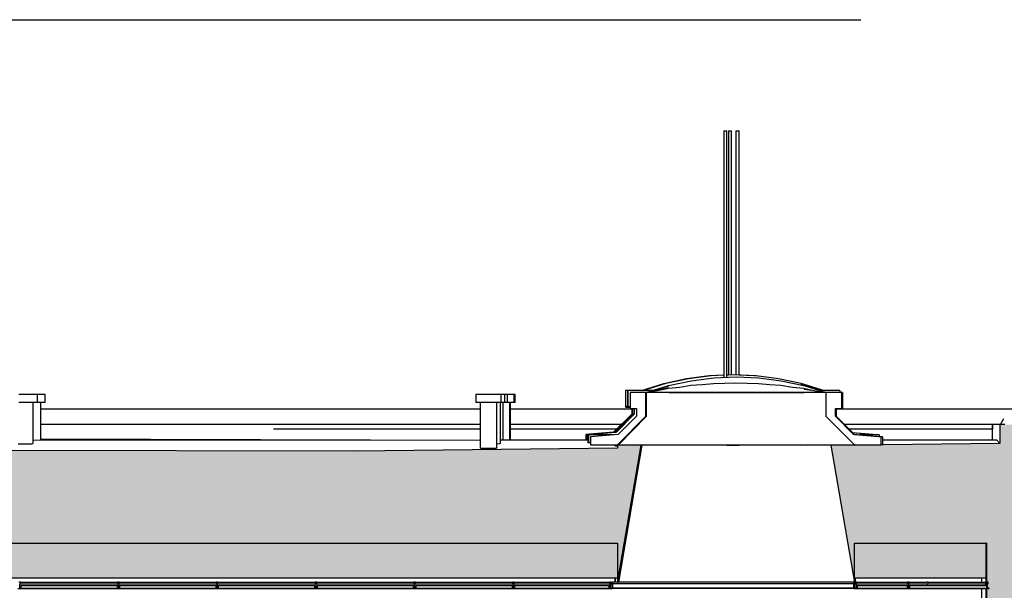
# Model space of a CAD drawing. Header units: metres. Extents: x 0 to 0.84, y 0 to 0.297.
# Tile 3 of 20: x 0.127 to 0.189, y 0.111 to 0.147. Entities that reach past the tile are written whole.
import ezdxf

# ---------------------------------------------------------------- set-up
doc = ezdxf.new("R2010")
doc.units = ezdxf.units.M
doc.linetypes.add('Teckovana 0.5x', pattern=[0.04, 0, -0.04])
for name, color, linetype, lineweight in [('Architektur Allgemein', 7, 'Continuous', 25), ('Decke', 7, 'Continuous', 50), ('Fassade', 7, 'Continuous', 25), ('Lichtkuppel', 7, 'Continuous', 25), ('Maßlinie 1_100', 7, 'Continuous', 25), ('Standard', 7, 'Continuous', 25), ('Wand', 7, 'Continuous', 50)]:
    doc.layers.add(name, color=color, linetype=linetype, lineweight=lineweight)

msp = doc.modelspace()

# ---------------------------------------------------------------- hatches: boundary and pattern name
at = {"layer": 'Architektur Allgemein', "linetype": 'Continuous', "lineweight": 25, "true_color": 0xa0a0a0, "transparency": 33554687}
for points in [[(0.190917, 0.121299), (0.188617, 0.121299), (0.188617, 0.118299), (0.190917, 0.118299)], [(0.164404, 0.111299), (0.165904, 0.119985), (0.164404, 0.119967)], [(0.177904, 0.119985), (0.179404, 0.111299), (0.179404, 0.119967)]]:
    msp.add_hatch(color=253, dxfattribs=at).paths.add_polyline_path(points)
at = {"layer": 'Decke', "linetype": 'Continuous', "lineweight": 25, "true_color": 0xa0a0a0, "transparency": 33554687}
for points in [[(0.14785, 0.119605), (0.109205, 0.119702), (0.109205, 0.113799), (0.164404, 0.113799), (0.164404, 0.119805)], [(0.179404, 0.113799), (0.188617, 0.113799), (0.188617, 0.120096), (0.179404, 0.119985)]]:
    msp.add_hatch(color=253, dxfattribs=at).paths.add_polyline_path(points)
at = {"layer": 'Standard', "linetype": 'Continuous', "lineweight": 25, "true_color": 0xa0a0a0, "transparency": 33554687}
for points in [[(0.115786, 0.113799), (0.115786, 0.111599), (0.164404, 0.111599), (0.164404, 0.113799)], [(0.187774, 0.113799), (0.179404, 0.113799), (0.179404, 0.111599), (0.187774, 0.111599)]]:
    msp.add_hatch(color=253, dxfattribs=at).paths.add_polyline_path(points)
at = {"layer": 'Wand', "linetype": 'Continuous', "lineweight": 25, "true_color": 0xa0a0a0, "transparency": 33554687}
for points in [[(0.190917, 0.118299), (0.188617, 0.118299), (0.188617, 0.113799), (0.190917, 0.113799)], [(0.190474, 0.113799), (0.187774, 0.113799), (0.187774, 0.105599), (0.190474, 0.105599)]]:
    msp.add_hatch(color=253, dxfattribs=at).paths.add_polyline_path(points)

# ---------------------------------------------------------------- linework, layer by layer
at = {"layer": 'Architektur Allgemein', "color": 7, "linetype": 'Continuous', "lineweight": 25, "transparency": 33554687}
for p, q in [((0.188617, 0.121299), (0.188617, 0.120096)), ((0.188917, 0.121299), (0.188617, 0.121299)), ((0.164404, 0.111299), (0.165904, 0.119985)), ((0.165904, 0.119985), (0.164404, 0.119967)), ((0.164404, 0.119967), (0.164404, 0.119805)), ((0.179404, 0.119967), (0.177904, 0.119985)), ((0.177904, 0.119985), (0.179404, 0.111299)), ((0.164404, 0.113799), (0.164404, 0.111299)), ((0.179404, 0.111299), (0.179404, 0.113799))]:
    msp.add_line(p, q, dxfattribs=at)
at = {"layer": 'Decke', "color": 7, "linetype": 'Continuous', "lineweight": 25, "transparency": 33554687}
for p, q in [((0.14785, 0.119605), (0.109205, 0.119702)), ((0.164404, 0.119805), (0.14785, 0.119605)), ((0.188617, 0.120096), (0.179404, 0.119985)), ((0.179404, 0.119985), (0.179404, 0.119967)), ((0.1129, 0.113799), (0.164404, 0.113799)), ((0.179404, 0.113799), (0.187724, 0.113799)), ((0.187724, 0.113799), (0.187774, 0.113799))]:
    msp.add_line(p, q, dxfattribs=at)
at = {"layer": 'Fassade', "color": 7, "linetype": 'Continuous', "lineweight": 25, "transparency": 33554687}
for p, q in [((0.126627, 0.111319), (0.126527, 0.111319)), ((0.126592, 0.110949), (0.126592, 0.111219)), ((0.126592, 0.111219), (0.126627, 0.111219)), ((0.126647, 0.110949), (0.126592, 0.110949)), ((0.126627, 0.111219), (0.126627, 0.111319)), ((0.126647, 0.111099), (0.126647, 0.110949)), ((0.132757, 0.111099), (0.126647, 0.111099)), ((0.126697, 0.110919), (0.126697, 0.110949)), ((0.126697, 0.110949), (0.132707, 0.110949)), ((0.132707, 0.110949), (0.132707, 0.110919)), ((0.132757, 0.110949), (0.132757, 0.111099)), ((0.132812, 0.110949), (0.132757, 0.110949)), ((0.132777, 0.111319), (0.132777, 0.111219)), ((0.132877, 0.111319), (0.132777, 0.111319)), ((0.132777, 0.111219), (0.132812, 0.111219)), ((0.132812, 0.111219), (0.132812, 0.110949)), ((0.132842, 0.110949), (0.132842, 0.111219)), ((0.132842, 0.111219), (0.132877, 0.111219)), ((0.132897, 0.110949), (0.132842, 0.110949)), ((0.132877, 0.111219), (0.132877, 0.111319)), ((0.132897, 0.111099), (0.132897, 0.110949)), ((0.139007, 0.111099), (0.132897, 0.111099)), ((0.132947, 0.110919), (0.132947, 0.110949)), ((0.132947, 0.110949), (0.138957, 0.110949)), ((0.138957, 0.110949), (0.138957, 0.110919)), ((0.139007, 0.110949), (0.139007, 0.111099)), ((0.139062, 0.110949), (0.139007, 0.110949)), ((0.139027, 0.111319), (0.139027, 0.111219)), ((0.139127, 0.111319), (0.139027, 0.111319)), ((0.139027, 0.111219), (0.139062, 0.111219)), ((0.139062, 0.111219), (0.139062, 0.110949)), ((0.139092, 0.110949), (0.139092, 0.111219)), ((0.139092, 0.111219), (0.139127, 0.111219)), ((0.139147, 0.110949), (0.139092, 0.110949)), ((0.139127, 0.111219), (0.139127, 0.111319)), ((0.139147, 0.111099), (0.139147, 0.110949)), ((0.145257, 0.111099), (0.139147, 0.111099)), ((0.139197, 0.110919), (0.139197, 0.110949)), ((0.139197, 0.110949), (0.145207, 0.110949)), ((0.145207, 0.110949), (0.145207, 0.110919)), ((0.145257, 0.110949), (0.145257, 0.111099)), ((0.145312, 0.110949), (0.145257, 0.110949)), ((0.145277, 0.111319), (0.145277, 0.111219)), ((0.145377, 0.111319), (0.145277, 0.111319)), ((0.145277, 0.111219), (0.145312, 0.111219)), ((0.145312, 0.111219), (0.145312, 0.110949)), ((0.145342, 0.110949), (0.145342, 0.111219)), ((0.145342, 0.111219), (0.145377, 0.111219)), ((0.145397, 0.110949), (0.145342, 0.110949)), ((0.145377, 0.111219), (0.145377, 0.111319)), ((0.145397, 0.111099), (0.145397, 0.110949)), ((0.151507, 0.111099), (0.145397, 0.111099)), ((0.145447, 0.110949), (0.151457, 0.110949)), ((0.145447, 0.110919), (0.145447, 0.110949)), ((0.151457, 0.110949), (0.151457, 0.110919)), ((0.151507, 0.110949), (0.151507, 0.111099)), ((0.151562, 0.110949), (0.151507, 0.110949)), ((0.151527, 0.111319), (0.151527, 0.111219)), ((0.151627, 0.111319), (0.151527, 0.111319)), ((0.151527, 0.111219), (0.151562, 0.111219)), ((0.151562, 0.111219), (0.151562, 0.110949)), ((0.151592, 0.110949), (0.151592, 0.111219)), ((0.151592, 0.111219), (0.151627, 0.111219)), ((0.151647, 0.110949), (0.151592, 0.110949)), ((0.151627, 0.111219), (0.151627, 0.111319)), ((0.151647, 0.111099), (0.151647, 0.110949)), ((0.157757, 0.111099), (0.151647, 0.111099)), ((0.151697, 0.110949), (0.157707, 0.110949)), ((0.151697, 0.110919), (0.151697, 0.110949)), ((0.157707, 0.110949), (0.157707, 0.110919)), ((0.157757, 0.110949), (0.157757, 0.111099)), ((0.157812, 0.110949), (0.157757, 0.110949)), ((0.157777, 0.111319), (0.157777, 0.111219)), ((0.157877, 0.111319), (0.157777, 0.111319)), ((0.157777, 0.111219), (0.157812, 0.111219)), ((0.157812, 0.111219), (0.157812, 0.110949)), ((0.157842, 0.110949), (0.157842, 0.111219)), ((0.157842, 0.111219), (0.157877, 0.111219)), ((0.157897, 0.110949), (0.157842, 0.110949)), ((0.157877, 0.111219), (0.157877, 0.111319)), ((0.157897, 0.111099), (0.157897, 0.110949)), ((0.163875, 0.111099), (0.157897, 0.111099)), ((0.157947, 0.110949), (0.163825, 0.110949)), ((0.157947, 0.110919), (0.157947, 0.110949)), ((0.163825, 0.110949), (0.163825, 0.110919)), ((0.163875, 0.110949), (0.163875, 0.111099)), ((0.16393, 0.110949), (0.163875, 0.110949)), ((0.163895, 0.111319), (0.163895, 0.111219)), ((0.163995, 0.111319), (0.163895, 0.111319)), ((0.163895, 0.111219), (0.16393, 0.111219)), ((0.16393, 0.111219), (0.16393, 0.110949)), ((0.16396, 0.110949), (0.16396, 0.111219)), ((0.16396, 0.111219), (0.163995, 0.111219)), ((0.164065, 0.110949), (0.16396, 0.110949)), ((0.163995, 0.111219), (0.163995, 0.111319)), ((0.164065, 0.110919), (0.164065, 0.110949)), ((0.17938, 0.110949), (0.17938, 0.110919)), ((0.179485, 0.110949), (0.17938, 0.110949)), ((0.17945, 0.111319), (0.17945, 0.111219)), ((0.17955, 0.111319), (0.17945, 0.111319)), ((0.17945, 0.111219), (0.179485, 0.111219)), ((0.179485, 0.111219), (0.179485, 0.110949)), ((0.179515, 0.110949), (0.179515, 0.111219)), ((0.179515, 0.111219), (0.17955, 0.111219)), ((0.17957, 0.110949), (0.179515, 0.110949)), ((0.17955, 0.111219), (0.17955, 0.111319)), ((0.17957, 0.111099), (0.17957, 0.110949)), ((0.182757, 0.111099), (0.17957, 0.111099)), ((0.17962, 0.110949), (0.182707, 0.110949)), ((0.17962, 0.110919), (0.17962, 0.110949)), ((0.182707, 0.110949), (0.182707, 0.110919)), ((0.182757, 0.110949), (0.182757, 0.111099)), ((0.182812, 0.110949), (0.182757, 0.110949)), ((0.182777, 0.111319), (0.182777, 0.111219)), ((0.182877, 0.111319), (0.182777, 0.111319)), ((0.182777, 0.111219), (0.182812, 0.111219)), ((0.182812, 0.111219), (0.182812, 0.110949)), ((0.182842, 0.110949), (0.182842, 0.111219)), ((0.182842, 0.111219), (0.182877, 0.111219)), ((0.182897, 0.110949), (0.182842, 0.110949)), ((0.182877, 0.111219), (0.182877, 0.111319)), ((0.182897, 0.111099), (0.182897, 0.110949)), ((0.187724, 0.111099), (0.182897, 0.111099)), ((0.182947, 0.110949), (0.187701, 0.110949)), ((0.182947, 0.110919), (0.182947, 0.110949)), ((0.187701, 0.110949), (0.187701, 0.110919)), ((0.187871, 0.111319), (0.187774, 0.111319)), ((0.187774, 0.111219), (0.187806, 0.111219)), ((0.187806, 0.110949), (0.187774, 0.110949)), ((0.187806, 0.111219), (0.187806, 0.110949)), ((0.187836, 0.110949), (0.187836, 0.111219)), ((0.187836, 0.111219), (0.187871, 0.111219)), ((0.187941, 0.110949), (0.187836, 0.110949)), ((0.187871, 0.111219), (0.187871, 0.111319)), ((0.187941, 0.110919), (0.187941, 0.110949)), ((0.126457, 0.110919), (0.126697, 0.110919)), ((0.132707, 0.110919), (0.132947, 0.110919)), ((0.138957, 0.110919), (0.139197, 0.110919)), ((0.145207, 0.110919), (0.145447, 0.110919)), ((0.151457, 0.110919), (0.151697, 0.110919)), ((0.157707, 0.110919), (0.157947, 0.110919)), ((0.163825, 0.110919), (0.164065, 0.110919)), ((0.17938, 0.110919), (0.17962, 0.110919)), ((0.182707, 0.110919), (0.182947, 0.110919)), ((0.187701, 0.110919), (0.187724, 0.110919)), ((0.187774, 0.110919), (0.187941, 0.110919))]:
    msp.add_line(p, q, dxfattribs=at)
at = {"layer": 'Lichtkuppel', "color": 7, "linetype": 'Continuous', "lineweight": 25, "transparency": 33554687}
for p, q in [((0.165204, 0.123322), (0.165204, 0.122322)), ((0.166204, 0.123322), (0.165204, 0.123322)), ((0.166204, 0.122322), (0.166204, 0.123322)), ((0.177604, 0.123322), (0.177604, 0.122322)), ((0.178604, 0.123322), (0.177604, 0.123322)), ((0.178604, 0.122322), (0.178604, 0.123322)), ((0.165204, 0.122322), (0.165604, 0.122322)), ((0.165604, 0.122322), (0.165604, 0.121821)), ((0.166204, 0.121821), (0.166204, 0.122322)), ((0.177604, 0.122322), (0.177604, 0.121821)), ((0.178204, 0.122322), (0.178604, 0.122322)), ((0.178204, 0.121821), (0.178204, 0.122322)), ((0.164404, 0.120021), (0.166204, 0.121821)), ((0.165604, 0.121821), (0.164457, 0.120675)), ((0.177604, 0.121821), (0.179404, 0.120021)), ((0.179351, 0.120675), (0.178204, 0.121821)), ((0.164457, 0.120675), (0.162704, 0.120522)), ((0.162704, 0.120522), (0.162704, 0.120021)), ((0.181104, 0.120522), (0.179351, 0.120675)), ((0.181104, 0.120021), (0.181104, 0.120522)), ((0.162704, 0.120021), (0.164404, 0.120021)), ((0.179404, 0.120021), (0.181104, 0.120021))]:
    msp.add_line(p, q, dxfattribs=at)
at = {"layer": 'Maßlinie 1_100', "color": 7, "linetype": 'Teckovana 0.5x', "lineweight": 25, "transparency": 33554687}
msp.add_line((0.079802, 0.146913), (0.225924, 0.146913), dxfattribs=at)
at = {"layer": 'Standard', "color": 7, "linetype": 'Continuous', "lineweight": 25, "transparency": 33554687}
for p, q in [((0.171137, 0.139889), (0.171137, 0.124287)), ((0.171137, 0.139889), (0.171151, 0.139889)), ((0.171151, 0.139889), (0.171188, 0.139889)), ((0.171188, 0.139889), (0.171238, 0.139889)), ((0.171238, 0.139889), (0.171288, 0.139889)), ((0.171288, 0.139889), (0.171324, 0.139889)), ((0.171324, 0.139889), (0.171337, 0.139889)), ((0.171337, 0.124296), (0.171337, 0.139889)), ((0.171429, 0.139889), (0.171429, 0.124433)), ((0.171429, 0.139889), (0.171442, 0.139889)), ((0.171442, 0.139889), (0.171479, 0.139889)), ((0.171479, 0.139889), (0.171529, 0.139889)), ((0.171529, 0.139889), (0.171579, 0.139889)), ((0.171579, 0.139889), (0.171616, 0.139889)), ((0.171616, 0.139889), (0.171629, 0.139889)), ((0.171629, 0.124442), (0.171629, 0.139889)), ((0.171907, 0.139889), (0.171907, 0.124448)), ((0.171907, 0.139889), (0.171921, 0.139889)), ((0.171921, 0.139889), (0.171957, 0.139889)), ((0.171957, 0.139889), (0.172007, 0.139889)), ((0.172007, 0.139889), (0.172057, 0.139889)), ((0.172057, 0.139889), (0.172094, 0.139889)), ((0.172094, 0.139889), (0.172107, 0.139889)), ((0.172107, 0.124439), (0.172107, 0.139889)), ((0.167354, 0.123897), (0.168779, 0.12421)), ((0.168905, 0.124198), (0.16748, 0.123885)), ((0.167649, 0.123759), (0.169074, 0.124072)), ((0.168779, 0.12421), (0.170204, 0.124397)), ((0.17033, 0.124385), (0.168905, 0.124198)), ((0.169074, 0.124072), (0.170499, 0.124259)), ((0.170204, 0.124397), (0.171137, 0.124438)), ((0.171137, 0.124421), (0.17033, 0.124385)), ((0.170499, 0.124259), (0.171924, 0.124322)), ((0.171337, 0.124447), (0.171429, 0.124451)), ((0.171755, 0.124448), (0.171337, 0.124429)), ((0.171629, 0.12446), (0.173054, 0.124397)), ((0.17318, 0.124385), (0.171755, 0.124448)), ((0.171924, 0.124322), (0.173349, 0.124259)), ((0.173054, 0.124397), (0.173129, 0.124387)), ((0.174605, 0.124198), (0.17318, 0.124385)), ((0.173349, 0.124259), (0.174774, 0.124072)), ((0.17603, 0.123885), (0.174605, 0.124198)), ((0.174774, 0.124072), (0.176199, 0.123759)), ((0.164911, 0.12346), (0.164911, 0.12246)), ((0.164948, 0.12346), (0.164911, 0.12346)), ((0.164948, 0.12246), (0.164948, 0.12346)), ((0.166093, 0.12346), (0.164948, 0.12346)), ((0.165036, 0.123448), (0.165036, 0.122448)), ((0.165074, 0.123448), (0.165036, 0.123448)), ((0.165074, 0.123448), (0.165074, 0.122448)), ((0.166635, 0.123448), (0.165074, 0.123448)), ((0.165917, 0.12346), (0.165927, 0.123461)), ((0.165921, 0.12346), (0.165941, 0.123464)), ((0.165925, 0.12346), (0.165988, 0.123478)), ((0.165929, 0.12346), (0.167354, 0.123897)), ((0.166052, 0.123449), (0.166043, 0.123448)), ((0.166067, 0.123452), (0.166047, 0.123448)), ((0.166051, 0.123448), (0.166116, 0.123466)), ((0.16748, 0.123885), (0.166055, 0.123448)), ((0.166939, 0.12342), (0.166204, 0.123322)), ((0.166939, 0.12342), (0.166208, 0.123322)), ((0.166214, 0.123323), (0.167633, 0.12365)), ((0.167641, 0.123732), (0.166248, 0.123331)), ((0.166344, 0.123358), (0.167649, 0.123759)), ((0.167629, 0.123579), (0.166939, 0.12342)), ((0.168356, 0.12365), (0.167629, 0.123579)), ((0.169054, 0.123765), (0.168356, 0.12365)), ((0.169773, 0.123807), (0.169054, 0.123765)), ((0.170479, 0.123878), (0.169773, 0.123807)), ((0.171191, 0.123892), (0.170479, 0.123878)), ((0.171904, 0.123916), (0.171191, 0.123892)), ((0.172625, 0.123893), (0.171904, 0.123916)), ((0.173329, 0.123881), (0.172625, 0.123893)), ((0.174058, 0.12381), (0.173329, 0.123881)), ((0.174754, 0.12377), (0.174058, 0.12381)), ((0.175491, 0.12365), (0.174754, 0.12377)), ((0.176179, 0.123584), (0.175491, 0.12365)), ((0.177394, 0.123466), (0.17603, 0.123885)), ((0.177443, 0.123452), (0.176034, 0.123858)), ((0.176924, 0.123413), (0.176179, 0.123584)), ((0.176199, 0.123759), (0.177624, 0.123322)), ((0.176868, 0.123426), (0.176223, 0.123513)), ((0.177457, 0.123449), (0.176463, 0.123678)), ((0.177604, 0.123322), (0.176924, 0.123413)), ((0.177467, 0.123448), (0.177015, 0.123508)), ((0.178474, 0.123448), (0.177213, 0.123448)), ((0.178348, 0.12346), (0.177417, 0.12346)), ((0.178348, 0.12346), (0.178348, 0.123448)), ((0.178474, 0.123448), (0.178474, 0.123322)), ((0.126916, 0.123199), (0.126516, 0.123199)), ((0.127316, 0.123199), (0.126916, 0.123199)), ((0.127607, 0.123199), (0.127316, 0.123199)), ((0.127713, 0.123199), (0.127607, 0.123199)), ((0.127798, 0.123199), (0.127713, 0.123199)), ((0.127713, 0.122699), (0.127713, 0.123199)), ((0.12809, 0.123199), (0.127798, 0.123199)), ((0.128196, 0.123199), (0.12809, 0.123199)), ((0.128196, 0.122699), (0.128196, 0.123199)), ((0.155444, 0.123199), (0.155444, 0.122699)), ((0.155552, 0.123199), (0.155444, 0.123199)), ((0.155846, 0.123199), (0.155552, 0.123199)), ((0.156247, 0.123199), (0.155846, 0.123199)), ((0.156646, 0.123199), (0.156247, 0.123199)), ((0.156938, 0.123199), (0.156646, 0.123199)), ((0.157044, 0.123199), (0.156938, 0.123199)), ((0.157177, 0.123199), (0.157044, 0.123199)), ((0.157044, 0.122699), (0.157044, 0.123199)), ((0.157283, 0.123199), (0.157177, 0.123199)), ((0.15734, 0.123199), (0.157283, 0.123199)), ((0.157283, 0.122699), (0.157283, 0.123199)), ((0.157446, 0.123199), (0.15734, 0.123199)), ((0.157446, 0.122699), (0.157446, 0.123199)), ((0.157481, 0.123199), (0.157446, 0.123199)), ((0.157772, 0.123199), (0.157481, 0.123199)), ((0.157878, 0.123199), (0.157772, 0.123199)), ((0.157925, 0.123199), (0.157878, 0.123199)), ((0.157878, 0.122699), (0.157878, 0.123199)), ((0.157925, 0.122699), (0.157925, 0.123199)), ((0.166248, 0.123322), (0.166204, 0.123322)), ((0.166204, 0.123322), (0.166208, 0.123322)), ((0.166208, 0.123322), (0.166216, 0.123322)), ((0.166216, 0.123322), (0.166227, 0.123324)), ((0.166216, 0.123322), (0.166224, 0.123322)), ((0.166238, 0.123326), (0.166224, 0.123322)), ((0.166224, 0.123322), (0.166232, 0.123322)), ((0.166232, 0.123322), (0.16624, 0.123322)), ((0.16624, 0.123322), (0.166248, 0.123322)), ((0.167681, 0.123322), (0.166248, 0.123322)), ((0.166256, 0.122322), (0.166256, 0.123322)), ((0.176231, 0.123322), (0.167681, 0.123322)), ((0.167681, 0.123322), (0.169106, 0.123322)), ((0.169106, 0.123322), (0.170531, 0.123322)), ((0.170531, 0.123322), (0.171956, 0.123322)), ((0.171956, 0.123322), (0.173381, 0.123322)), ((0.173381, 0.123322), (0.174806, 0.123322)), ((0.174806, 0.123322), (0.176231, 0.123322)), ((0.177604, 0.123322), (0.176231, 0.123322)), ((0.177504, 0.123358), (0.177632, 0.123322)), ((0.1776, 0.123331), (0.17764, 0.123322)), ((0.177629, 0.123324), (0.177648, 0.123322)), ((0.178661, 0.123322), (0.178604, 0.123322)), ((0.178661, 0.123322), (0.178661, 0.122322)), ((0.126916, 0.122699), (0.126516, 0.122699)), ((0.127316, 0.122699), (0.126916, 0.122699)), ((0.127607, 0.122699), (0.127316, 0.122699)), ((0.127413, 0.122699), (0.127413, 0.120089)), ((0.127713, 0.122699), (0.127607, 0.122699)), ((0.127798, 0.122699), (0.127713, 0.122699)), ((0.12809, 0.122699), (0.127798, 0.122699)), ((0.127896, 0.122699), (0.127896, 0.120285)), ((0.127896, 0.122299), (0.155744, 0.122299)), ((0.128196, 0.122699), (0.12809, 0.122699)), ((0.155552, 0.122699), (0.155444, 0.122699)), ((0.155846, 0.122699), (0.155552, 0.122699)), ((0.155744, 0.119799), (0.155744, 0.122699)), ((0.156247, 0.122699), (0.155846, 0.122699)), ((0.156646, 0.122699), (0.156247, 0.122699)), ((0.156938, 0.122699), (0.156646, 0.122699)), ((0.156744, 0.122699), (0.156744, 0.119811)), ((0.157044, 0.122699), (0.156938, 0.122699)), ((0.156983, 0.122699), (0.156983, 0.120094)), ((0.157177, 0.122699), (0.157044, 0.122699)), ((0.157146, 0.122699), (0.157146, 0.120301)), ((0.157283, 0.122699), (0.157177, 0.122699)), ((0.15734, 0.122699), (0.157283, 0.122699)), ((0.157446, 0.122699), (0.15734, 0.122699)), ((0.157481, 0.122699), (0.157446, 0.122699)), ((0.157772, 0.122699), (0.157481, 0.122699)), ((0.157578, 0.122699), (0.157578, 0.120301)), ((0.157625, 0.122699), (0.157625, 0.120301)), ((0.157625, 0.122299), (0.165312, 0.122299)), ((0.157878, 0.122699), (0.157772, 0.122699)), ((0.157925, 0.122699), (0.157878, 0.122699)), ((0.164911, 0.12246), (0.164948, 0.12246)), ((0.164925, 0.12246), (0.164925, 0.122407)), ((0.164925, 0.122407), (0.164963, 0.122407)), ((0.164948, 0.12246), (0.165036, 0.12246)), ((0.164963, 0.12246), (0.164963, 0.122407)), ((0.164963, 0.122407), (0.165204, 0.122407)), ((0.165036, 0.122448), (0.165074, 0.122448)), ((0.165074, 0.122448), (0.165204, 0.122448)), ((0.165312, 0.122322), (0.165312, 0.12196)), ((0.165347, 0.122322), (0.165347, 0.12196)), ((0.165437, 0.122322), (0.165437, 0.121948)), ((0.165473, 0.122322), (0.165473, 0.121948)), ((0.166256, 0.121821), (0.166256, 0.122322)), ((0.178259, 0.122322), (0.178259, 0.121821)), ((0.178259, 0.122299), (0.190497, 0.122299)), ((0.178604, 0.122322), (0.178661, 0.122322)), ((0.165312, 0.12196), (0.164162, 0.120813)), ((0.165347, 0.12196), (0.164203, 0.120813)), ((0.165437, 0.121948), (0.164287, 0.120801)), ((0.165473, 0.121948), (0.16433, 0.120801)), ((0.164466, 0.120021), (0.166256, 0.121821)), ((0.178259, 0.121821), (0.179412, 0.120675)), ((0.18866, 0.121299), (0.188866, 0.121683)), ((0.18866, 0.121299), (0.188866, 0.121683)), ((0.142641, 0.121299), (0.127896, 0.121299)), ((0.155744, 0.121299), (0.142641, 0.121299)), ((0.155744, 0.120999), (0.142641, 0.120999)), ((0.164649, 0.121299), (0.157625, 0.121299)), ((0.164348, 0.120999), (0.157625, 0.120999)), ((0.188151, 0.121299), (0.178784, 0.121299)), ((0.18815, 0.120999), (0.179086, 0.120999)), ((0.188146, 0.121299), (0.188146, 0.120999)), ((0.188146, 0.120999), (0.188146, 0.121299)), ((0.188146, 0.121299), (0.188146, 0.120999)), ((0.18815, 0.120318), (0.18815, 0.120999)), ((0.188617, 0.121299), (0.188151, 0.121299)), ((0.155744, 0.1203), (0.127413, 0.120285)), ((0.155744, 0.1203), (0.127413, 0.120285)), ((0.127896, 0.120403), (0.155744, 0.120308)), ((0.162529, 0.120304), (0.156983, 0.120301)), ((0.162529, 0.120304), (0.156983, 0.120301)), ((0.164162, 0.120813), (0.162404, 0.12066)), ((0.162404, 0.12066), (0.162404, 0.120304)), ((0.162455, 0.12066), (0.162404, 0.12066)), ((0.162455, 0.12066), (0.162455, 0.120304)), ((0.162667, 0.12066), (0.162455, 0.12066)), ((0.164287, 0.120801), (0.162529, 0.120648)), ((0.162529, 0.120648), (0.162529, 0.120148)), ((0.162581, 0.120648), (0.162529, 0.120648)), ((0.162581, 0.120648), (0.162581, 0.120148)), ((0.164146, 0.120648), (0.162581, 0.120648)), ((0.17929, 0.120796), (0.180855, 0.12066)), ((0.179291, 0.120795), (0.180981, 0.120648)), ((0.179412, 0.120675), (0.181175, 0.120522)), ((0.180981, 0.120648), (0.179725, 0.120648)), ((0.180855, 0.12066), (0.180855, 0.120659)), ((0.180981, 0.120648), (0.180981, 0.120538)), ((0.181175, 0.120522), (0.181104, 0.120522)), ((0.181175, 0.120522), (0.181175, 0.120048)), ((0.18842, 0.120318), (0.181175, 0.120314)), ((0.18842, 0.120318), (0.181175, 0.120314)), ((0.188617, 0.120096), (0.18842, 0.120318)), ((0.126481, 0.120083), (0.126665, 0.120079)), ((0.126665, 0.120079), (0.126915, 0.120078)), ((0.126915, 0.120078), (0.127165, 0.120079)), ((0.127165, 0.120079), (0.127347, 0.120084)), ((0.127347, 0.120084), (0.127413, 0.120089)), ((0.155744, 0.119799), (0.155812, 0.119799)), ((0.155812, 0.119799), (0.155995, 0.1198)), ((0.155995, 0.1198), (0.156246, 0.119803)), ((0.156246, 0.119803), (0.156495, 0.119806)), ((0.156495, 0.119806), (0.156678, 0.119809)), ((0.156678, 0.119809), (0.156744, 0.119811)), ((0.156744, 0.120084), (0.156917, 0.120088)), ((0.156917, 0.120088), (0.156983, 0.120094)), ((0.162581, 0.120148), (0.162529, 0.120148)), ((0.162704, 0.120148), (0.162581, 0.120148)), ((0.164238, 0.119985), (0.164234, 0.119967)), ((0.164276, 0.119919), (0.164234, 0.119967)), ((0.164238, 0.119967), (0.164238, 0.119985)), ((0.164272, 0.119985), (0.164238, 0.119985)), ((0.164272, 0.119967), (0.164238, 0.119967)), ((0.164272, 0.119985), (0.164272, 0.119967)), ((0.164276, 0.119967), (0.164272, 0.119985)), ((0.164272, 0.119985), (0.164458, 0.119985)), ((0.164458, 0.119969), (0.164276, 0.119967)), ((0.164276, 0.119919), (0.164276, 0.119967)), ((0.164404, 0.11992), (0.164276, 0.119919)), ((0.164404, 0.120021), (0.164466, 0.120021)), ((0.164458, 0.119968), (0.164458, 0.119985)), ((0.165904, 0.119985), (0.164458, 0.119985)), ((0.164466, 0.120021), (0.179404, 0.120021)), ((0.165957, 0.119985), (0.164469, 0.111319)), ((0.165733, 0.119985), (0.168753, 0.120021)), ((0.165957, 0.119985), (0.165904, 0.119985)), ((0.177904, 0.119985), (0.165957, 0.119985)), ((0.169564, 0.120021), (0.169564, 0.119985)), ((0.171338, 0.119985), (0.172119, 0.119995)), ((0.172119, 0.119995), (0.172739, 0.120005)), ((0.172739, 0.120005), (0.172964, 0.12001)), ((0.172964, 0.12001), (0.172964, 0.120021)), ((0.176439, 0.119985), (0.179466, 0.120021)), ((0.179405, 0.119985), (0.177958, 0.119985)), ((0.179466, 0.120021), (0.179404, 0.119985)), ((0.181131, 0.120021), (0.181104, 0.120021)), ((0.181131, 0.120021), (0.181175, 0.120048)), ((0.187774, 0.113799), (0.187724, 0.113799)), ((0.187724, 0.113799), (0.187724, 0.111099)), ((0.187774, 0.113799), (0.187724, 0.113799)), ((0.187774, 0.111599), (0.187774, 0.113799)), ((0.187774, 0.111599), (0.187774, 0.113799)), ((0.115786, 0.111599), (0.164404, 0.111599)), ((0.164234, 0.111599), (0.164234, 0.111319)), ((0.164276, 0.111319), (0.164276, 0.111599)), ((0.179404, 0.111599), (0.187724, 0.111599)), ((0.179466, 0.111319), (0.179466, 0.111599)), ((0.187475, 0.111319), (0.187475, 0.111599)), ((0.187475, 0.111319), (0.187475, 0.111599)), ((0.187724, 0.111599), (0.187774, 0.111599)), ((0.126627, 0.111319), (0.132775, 0.111319)), ((0.126627, 0.111219), (0.132775, 0.111219)), ((0.126645, 0.110949), (0.126645, 0.111099)), ((0.126647, 0.111099), (0.126645, 0.111099)), ((0.132705, 0.110949), (0.132705, 0.110919)), ((0.132775, 0.111319), (0.132775, 0.111219)), ((0.132775, 0.111319), (0.132777, 0.111319)), ((0.132775, 0.111219), (0.132777, 0.111219)), ((0.13281, 0.111219), (0.13281, 0.110949)), ((0.132877, 0.111319), (0.139025, 0.111319)), ((0.132877, 0.111219), (0.139025, 0.111219)), ((0.132895, 0.110949), (0.132895, 0.111099)), ((0.132897, 0.111099), (0.132895, 0.111099)), ((0.138955, 0.110949), (0.138955, 0.110919)), ((0.139025, 0.111319), (0.139025, 0.111219)), ((0.139025, 0.111319), (0.139027, 0.111319)), ((0.139025, 0.111219), (0.139027, 0.111219)), ((0.13906, 0.111219), (0.13906, 0.110949)), ((0.139127, 0.111319), (0.145275, 0.111319)), ((0.139127, 0.111219), (0.145275, 0.111219)), ((0.139145, 0.110949), (0.139145, 0.111099)), ((0.139147, 0.111099), (0.139145, 0.111099)), ((0.145205, 0.110949), (0.145205, 0.110919)), ((0.145275, 0.111319), (0.145275, 0.111219)), ((0.145275, 0.111319), (0.145277, 0.111319)), ((0.145275, 0.111219), (0.145277, 0.111219)), ((0.14531, 0.111219), (0.14531, 0.110949)), ((0.145377, 0.111319), (0.151525, 0.111319)), ((0.145377, 0.111219), (0.151525, 0.111219)), ((0.145395, 0.110949), (0.145395, 0.111099)), ((0.145397, 0.111099), (0.145395, 0.111099)), ((0.151455, 0.110949), (0.151455, 0.110919)), ((0.151525, 0.111319), (0.151525, 0.111219)), ((0.151525, 0.111319), (0.151527, 0.111319)), ((0.151525, 0.111219), (0.151527, 0.111219)), ((0.15156, 0.111219), (0.15156, 0.110949)), ((0.151627, 0.111319), (0.157775, 0.111319)), ((0.151627, 0.111219), (0.157775, 0.111219)), ((0.151645, 0.110949), (0.151645, 0.111099)), ((0.151647, 0.111099), (0.151645, 0.111099)), ((0.157705, 0.110949), (0.157705, 0.110919)), ((0.157775, 0.111319), (0.157775, 0.111219)), ((0.157775, 0.111319), (0.157777, 0.111319)), ((0.157775, 0.111219), (0.157777, 0.111219)), ((0.15781, 0.111219), (0.15781, 0.110949)), ((0.157877, 0.111319), (0.163895, 0.111319)), ((0.157877, 0.111219), (0.163895, 0.111219)), ((0.157895, 0.110949), (0.157895, 0.111099)), ((0.157897, 0.111099), (0.157895, 0.111099)), ((0.163878, 0.111099), (0.163875, 0.111099)), ((0.163878, 0.110949), (0.163878, 0.111099)), ((0.163963, 0.110949), (0.163963, 0.111219)), ((0.163998, 0.111319), (0.163995, 0.111319)), ((0.163998, 0.111219), (0.163995, 0.111219)), ((0.163998, 0.111219), (0.163998, 0.111319)), ((0.163998, 0.111319), (0.164068, 0.111319)), ((0.163998, 0.111219), (0.164068, 0.111219)), ((0.164068, 0.110949), (0.164065, 0.110949)), ((0.164068, 0.111219), (0.164068, 0.111319)), ((0.164068, 0.111319), (0.164069, 0.111319)), ((0.164068, 0.111219), (0.164068, 0.111219)), ((0.164068, 0.110949), (0.164068, 0.111219)), ((0.164068, 0.110949), (0.164068, 0.110949)), ((0.164069, 0.111319), (0.164069, 0.111219)), ((0.164069, 0.111219), (0.164069, 0.110949)), ((0.164069, 0.111219), (0.164069, 0.111219)), ((0.164069, 0.110949), (0.164069, 0.110949)), ((0.164091, 0.110949), (0.164069, 0.110949)), ((0.164091, 0.110949), (0.164092, 0.110949)), ((0.164092, 0.111219), (0.164092, 0.111319)), ((0.164092, 0.111319), (0.164092, 0.111219)), ((0.164092, 0.111319), (0.164092, 0.111319)), ((0.164404, 0.111319), (0.164092, 0.111319)), ((0.164092, 0.111219), (0.164092, 0.111219)), ((0.164092, 0.110949), (0.164092, 0.111219)), ((0.164092, 0.111219), (0.164092, 0.110949)), ((0.164092, 0.111219), (0.164092, 0.111219)), ((0.170302, 0.111219), (0.164092, 0.111219)), ((0.164092, 0.110949), (0.164092, 0.110949)), ((0.164106, 0.110949), (0.164092, 0.110949)), ((0.170302, 0.110949), (0.164106, 0.110949)), ((0.164466, 0.111299), (0.164404, 0.111299)), ((0.164469, 0.111319), (0.164466, 0.111299)), ((0.170302, 0.111319), (0.164469, 0.111319)), ((0.176552, 0.111319), (0.170302, 0.111319)), ((0.176552, 0.111219), (0.170302, 0.111219)), ((0.176552, 0.110949), (0.170302, 0.110949)), ((0.179377, 0.111319), (0.176552, 0.111319)), ((0.179377, 0.111219), (0.176552, 0.111219)), ((0.179377, 0.110949), (0.176552, 0.110949)), ((0.179377, 0.111219), (0.179377, 0.111319)), ((0.179377, 0.111319), (0.179377, 0.111319)), ((0.179377, 0.111319), (0.179378, 0.111319)), ((0.179377, 0.111219), (0.179377, 0.111219)), ((0.179377, 0.110949), (0.179377, 0.111219)), ((0.179377, 0.111219), (0.179377, 0.110949)), ((0.179377, 0.111219), (0.179377, 0.111219)), ((0.179377, 0.111219), (0.179377, 0.111219)), ((0.179377, 0.110949), (0.179377, 0.111219)), ((0.179377, 0.110919), (0.179377, 0.110949)), ((0.179377, 0.110949), (0.179377, 0.110949)), ((0.179377, 0.110949), (0.179377, 0.110949)), ((0.179377, 0.110949), (0.179377, 0.110949)), ((0.179377, 0.110949), (0.179377, 0.110949)), ((0.179377, 0.110949), (0.179377, 0.110919)), ((0.179377, 0.110949), (0.179377, 0.110949)), ((0.179377, 0.110949), (0.179377, 0.110949)), ((0.179377, 0.110949), (0.179377, 0.110949)), ((0.179377, 0.110919), (0.179377, 0.110949)), ((0.179378, 0.111319), (0.179378, 0.111219)), ((0.179391, 0.111319), (0.179378, 0.111319)), ((0.179378, 0.111219), (0.179378, 0.110949)), ((0.179378, 0.111219), (0.179378, 0.111219)), ((0.179391, 0.111219), (0.179378, 0.111219)), ((0.179378, 0.110949), (0.179378, 0.110949)), ((0.17938, 0.110949), (0.179378, 0.110949)), ((0.179378, 0.110949), (0.179378, 0.110949)), ((0.179378, 0.110949), (0.179378, 0.110949)), ((0.179378, 0.110949), (0.179378, 0.110949)), ((0.179391, 0.111219), (0.179391, 0.111319)), ((0.179391, 0.111319), (0.179392, 0.111319)), ((0.179391, 0.111219), (0.179391, 0.111219)), ((0.179391, 0.110949), (0.179391, 0.111219)), ((0.179391, 0.111219), (0.179391, 0.110949)), ((0.179392, 0.111219), (0.179391, 0.111219)), ((0.179392, 0.111319), (0.179392, 0.111219)), ((0.179397, 0.111319), (0.179397, 0.111219)), ((0.179397, 0.111219), (0.17945, 0.111219)), ((0.179398, 0.111219), (0.179398, 0.110949)), ((0.179404, 0.111299), (0.17941, 0.111299)), ((0.17941, 0.111319), (0.17945, 0.111319)), ((0.17941, 0.111319), (0.17941, 0.111299)), ((0.179531, 0.110949), (0.179531, 0.111219)), ((0.17955, 0.111319), (0.179566, 0.111319)), ((0.17955, 0.111219), (0.179566, 0.111219)), ((0.179566, 0.111219), (0.179566, 0.111319)), ((0.179567, 0.111319), (0.179566, 0.111319)), ((0.179566, 0.111219), (0.179567, 0.111219)), ((0.179567, 0.111319), (0.179567, 0.111319)), ((0.179567, 0.111319), (0.182775, 0.111319)), ((0.179567, 0.111219), (0.179567, 0.111219)), ((0.179567, 0.111219), (0.182775, 0.111219)), ((0.179636, 0.110919), (0.179636, 0.110949)), ((0.182705, 0.110949), (0.182705, 0.110919)), ((0.182775, 0.111319), (0.182775, 0.111219)), ((0.182777, 0.111319), (0.182775, 0.111319)), ((0.182777, 0.111219), (0.182775, 0.111219)), ((0.18281, 0.111219), (0.18281, 0.110949)), ((0.182877, 0.111319), (0.183968, 0.111319)), ((0.182877, 0.111219), (0.183968, 0.111219)), ((0.182895, 0.110949), (0.182895, 0.111099)), ((0.182897, 0.111099), (0.182895, 0.111099)), ((0.183968, 0.111319), (0.183968, 0.111319)), ((0.184068, 0.111319), (0.183968, 0.111319)), ((0.183968, 0.111219), (0.183968, 0.111219)), ((0.183968, 0.111219), (0.184003, 0.111219)), ((0.184033, 0.111099), (0.184033, 0.111219)), ((0.184033, 0.111219), (0.184068, 0.111219)), ((0.184068, 0.111219), (0.184068, 0.111319)), ((0.184068, 0.111319), (0.187721, 0.111319)), ((0.184068, 0.111219), (0.187721, 0.111219)), ((0.187699, 0.110949), (0.187699, 0.110919)), ((0.18772, 0.111099), (0.18772, 0.111219)), ((0.187721, 0.111219), (0.187721, 0.111319)), ((0.187724, 0.110949), (0.187724, 0.078599)), ((0.126697, 0.110919), (0.132705, 0.110919)), ((0.132705, 0.110919), (0.132707, 0.110919)), ((0.132947, 0.110919), (0.138955, 0.110919)), ((0.138955, 0.110919), (0.138957, 0.110919)), ((0.139197, 0.110919), (0.145205, 0.110919)), ((0.145205, 0.110919), (0.145207, 0.110919)), ((0.145447, 0.110919), (0.151455, 0.110919)), ((0.151455, 0.110919), (0.151457, 0.110919)), ((0.151697, 0.110919), (0.157705, 0.110919)), ((0.157705, 0.110919), (0.157707, 0.110919)), ((0.157947, 0.110919), (0.163825, 0.110919)), ((0.164068, 0.110919), (0.164065, 0.110919)), ((0.164069, 0.110919), (0.164068, 0.110919)), ((0.164091, 0.110919), (0.164069, 0.110919)), ((0.164092, 0.110919), (0.164091, 0.110919)), ((0.164106, 0.110919), (0.164092, 0.110919)), ((0.170302, 0.110919), (0.164106, 0.110919)), ((0.176552, 0.110919), (0.170302, 0.110919)), ((0.179377, 0.110919), (0.176552, 0.110919)), ((0.179378, 0.110919), (0.179377, 0.110919)), ((0.179377, 0.110919), (0.179378, 0.110919)), ((0.179377, 0.110919), (0.179377, 0.110919)), ((0.179378, 0.110919), (0.179377, 0.110919)), ((0.17938, 0.110919), (0.179378, 0.110919)), ((0.179378, 0.110919), (0.179378, 0.110919)), ((0.17962, 0.110919), (0.179636, 0.110919)), ((0.179636, 0.110919), (0.182705, 0.110919)), ((0.182707, 0.110919), (0.182705, 0.110919)), ((0.182947, 0.110919), (0.187699, 0.110919)), ((0.187475, 0.100599), (0.187475, 0.110919)), ((0.187475, 0.100599), (0.187475, 0.110919)), ((0.187699, 0.110919), (0.187701, 0.110919))]:
    msp.add_line(p, q, dxfattribs=at)
at = {"layer": 'Wand', "color": 7, "linetype": 'Continuous', "lineweight": 25, "transparency": 33554687}
msp.add_line((0.187774, 0.113799), (0.187774, 0.105599), dxfattribs=at)

doc.saveas('drawing.dxf')
